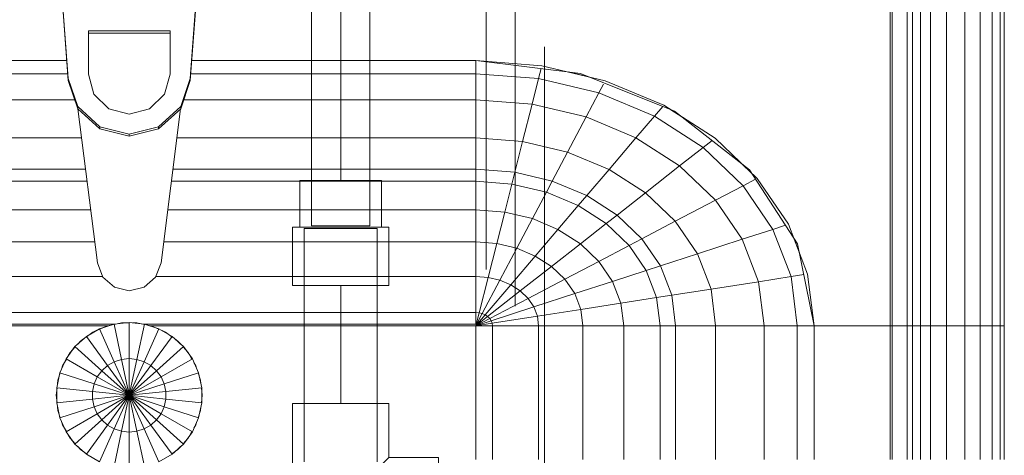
# Model space of a CAD drawing. Header units: millimetres. Extents: x -7237 to 20224, y 4737 to 43478.
# Tile 32 of 88: x 9260 to 9598, y 42348 to 42498. Entities that reach past the tile are written whole.
import ezdxf

# ---------------------------------------------------------------- set-up
doc = ezdxf.new("R2010")
doc.units = ezdxf.units.MM
doc.linetypes.add('ADSK_Скрыто', pattern=[300, 150, -150])
doc.linetypes.add('ADSK_Штриховая_ш3 п1_5', pattern=[225, 150, -75])
for name, color, linetype, lineweight in [('A-DETL-____-HDLN', 90, 'ADSK_Скрыто', 9), ('A-DETL-____-MBND', 5, 'ADSK_Штриховая_ш3 п1_5', 20), ('M-EQPM-____-OTLN', 50, 'Continuous', 20)]:
    doc.layers.add(name, color=color, linetype=linetype, lineweight=lineweight)

# ---------------------------------------------------------------- blocks, each defined once
blk = doc.blocks.new('Прямая форма - 83 new-608916-В_Этаж 02_Водопровод')
at = {"layer": 'M-EQPM-____-OTLN', "color": 253}
for p, q in [((260.87, 0), (260.87, -183.24)), ((260.84, -183.27), (260.84, 0)), ((261.6, -183.27), (261.6, 0)), ((266.64, -183.27), (266.64, 0)), ((268.48, -183.27), (268.48, 0)), ((271.3, -183.27), (271.3, 0)), ((274.68, -183.27), (274.68, 0)), ((280.15, -183.27), (280.15, 0)), ((286.45, -183.27), (286.45, 0)), ((291.73, -183.27), (291.73, 0)), ((295.82, -183.27), (295.82, 0)), ((298.6, -183.27), (298.6, 0)), ((299.99, -183.27), (299.99, 0)), ((-20.95, -98.41), (-23.89, -58.26)), ((-23.89, -59.01), (-20.95, -99.15)), ((20.95, -98.41), (23.89, -58.26)), ((23.89, -59.01), (20.95, -99.15)), ((-14, -82.11), (14, -82.11)), ((-14, -96.93), (-14, -82.11)), ((14, -82.86), (-14, -82.86)), ((14, -82.11), (14, -96.93)), ((-21.4, -92.28), (-118.83, -92.28)), ((-118.83, -92.32), (-21.39, -92.32)), ((21.39, -92.32), (118.83, -92.32)), ((118.83, -92.28), (21.4, -92.28)), ((154.66, -96.74), (118.83, -92.28)), ((118.83, -92.32), (118.83, -96.84)), ((118.83, -92.32), (141.45, -94.07)), ((118.83, -96.84), (118.83, -92.32)), ((141.45, -94.07), (163.2, -99.24)), ((-21.06, -96.84), (-118.83, -96.84)), ((-12.12, -103.8), (-14, -96.93)), ((14, -96.93), (12.12, -103.8)), ((118.83, -96.84), (21.06, -96.84)), ((118.83, -96.84), (118.83, -105.76)), ((140.32, -98.51), (118.83, -96.84)), ((118.83, -105.76), (118.83, -96.84)), ((141.2, -95.06), (140.32, -98.51)), ((157.58, -97.91), (150.5, -96.22)), ((186.98, -109.66), (154.66, -96.74)), ((-20.95, -99.15), (-20.95, -98.41)), ((-20.95, -98.41), (-17.66, -108.08)), ((-17.66, -108.83), (-20.95, -99.15)), ((17.66, -108.08), (20.95, -98.41)), ((20.95, -99.15), (17.66, -108.83)), ((20.95, -99.15), (20.95, -98.41)), ((140.32, -98.51), (138.11, -107.25)), ((160.99, -103.42), (140.32, -98.51)), ((162.59, -100.4), (160.99, -103.42)), ((163.2, -99.24), (183.25, -107.65)), ((-7, -108.84), (-12.12, -103.8)), ((12.12, -103.8), (7, -108.84)), ((160.99, -103.42), (156.64, -111.66)), ((180.04, -111.41), (160.99, -103.42)), ((-18.71, -105.76), (-118.83, -105.76)), ((118.83, -105.76), (18.71, -105.76)), ((118.83, -105.76), (118.83, -118.79)), ((138.11, -107.25), (118.83, -105.76)), ((118.83, -118.79), (118.83, -105.76)), ((138.11, -107.25), (134.86, -120.03)), ((156.64, -111.66), (138.11, -107.25)), ((183.25, -107.65), (200.82, -118.96)), ((-17.66, -108.08), (-10.06, -115.03)), ((-17.66, -108.83), (-17.66, -108.08)), ((-10.06, -115.78), (-17.66, -108.83)), ((-17.64, -108.83), (-10.91, -161.71)), ((0, -110.68), (-7, -108.84)), ((7, -108.84), (0, -110.68)), ((10.06, -115.03), (17.66, -108.08)), ((17.66, -108.83), (10.06, -115.78)), ((10.91, -161.71), (17.64, -108.83)), ((17.66, -108.83), (17.66, -108.08)), ((182.92, -108.03), (180.04, -111.41)), ((189.8, -111.86), (185.36, -109.01)), ((212.64, -129.78), (186.98, -109.66)), ((156.64, -111.66), (150.29, -123.7)), ((173.73, -118.82), (156.64, -111.66)), ((180.04, -111.41), (173.73, -118.82)), ((196.74, -122.16), (180.04, -111.41)), ((-10.06, -115.03), (0, -117.56)), ((-10.06, -115.78), (-10.06, -115.03)), ((0, -118.3), (-10.06, -115.78)), ((0, -117.56), (10.06, -115.03)), ((10.06, -115.78), (0, -118.3)), ((0, -118.3), (0, -117.56)), ((10.06, -115.78), (10.06, -115.03)), ((-16.37, -118.79), (-118.83, -118.79)), ((118.83, -118.79), (16.37, -118.79)), ((118.83, -118.79), (118.83, -129.56)), ((134.86, -120.03), (118.83, -118.79)), ((118.83, -129.56), (118.83, -118.79)), ((134.86, -120.03), (132.18, -130.59)), ((150.29, -123.7), (134.86, -120.03)), ((173.73, -118.82), (164.5, -129.66)), ((188.7, -128.46), (173.73, -118.82)), ((199.83, -119.73), (196.74, -122.16)), ((200.82, -118.96), (215.24, -132.74)), ((150.29, -123.7), (145.03, -133.65)), ((164.5, -129.66), (150.29, -123.7)), ((196.74, -122.16), (188.7, -128.46)), ((210.44, -135.26), (196.74, -122.16)), ((213.45, -131.03), (209.86, -127.6)), ((-15, -129.56), (-118.83, -129.56)), ((118.83, -129.56), (15, -129.56)), ((118.83, -129.56), (118.83, -133.71)), ((132.18, -130.59), (118.83, -129.56)), ((118.83, -133.71), (118.83, -129.56)), ((132.18, -130.59), (131.15, -134.66)), ((145.03, -133.65), (132.18, -130.59)), ((164.5, -129.66), (156.87, -138.61)), ((176.96, -137.68), (164.5, -129.66)), ((188.7, -128.46), (176.96, -137.68)), ((200.99, -140.21), (188.7, -128.46)), ((229.11, -155.13), (212.64, -129.78)), ((-14.47, -133.71), (-118.83, -133.71)), ((118.83, -133.71), (14.47, -133.71)), ((118.83, -133.71), (118.83, -143.5)), ((131.15, -134.66), (118.83, -133.71)), ((118.83, -143.5), (118.83, -133.71)), ((131.15, -134.66), (128.72, -144.27)), ((143.01, -137.48), (131.15, -134.66)), ((145.03, -133.65), (143.01, -137.48)), ((156.87, -138.61), (145.03, -133.65)), ((214.73, -133.01), (210.44, -135.26)), ((215.24, -132.74), (225.96, -148.47)), ((143.01, -137.48), (138.23, -146.53)), ((153.93, -142.06), (143.01, -137.48)), ((176.96, -137.68), (167.24, -145.29)), ((187.18, -147.45), (176.96, -137.68)), ((210.44, -135.26), (200.99, -140.21)), ((220.62, -150.2), (210.44, -135.26)), ((156.87, -138.61), (153.93, -142.06)), ((167.24, -145.29), (156.87, -138.61)), ((200.99, -140.21), (187.18, -147.45)), ((210.13, -153.61), (200.99, -140.21)), ((-13.23, -143.5), (-118.83, -143.5)), ((118.83, -143.5), (13.23, -143.5)), ((118.83, -143.5), (118.83, -154.51)), ((128.72, -144.27), (118.83, -143.5)), ((118.83, -154.51), (118.83, -143.5)), ((128.72, -144.27), (125.98, -155.06)), ((138.23, -146.53), (128.72, -144.27)), ((153.93, -142.06), (146.99, -150.2)), ((163.51, -148.22), (153.93, -142.06)), ((138.23, -146.53), (132.86, -156.7)), ((146.99, -150.2), (138.23, -146.53)), ((163.51, -148.22), (154.68, -155.15)), ((167.24, -145.29), (163.51, -148.22)), ((171.37, -155.74), (163.51, -148.22)), ((175.76, -153.43), (167.24, -145.29)), ((187.18, -147.45), (175.76, -153.43)), ((194.78, -158.6), (187.18, -147.45)), ((225.96, -148.47), (232.55, -165.53)), ((146.99, -150.2), (139.2, -159.35)), ((154.68, -155.15), (146.99, -150.2)), ((220.62, -150.2), (210.13, -153.61)), ((224.98, -148.78), (220.62, -150.2)), ((226.89, -166.41), (220.62, -150.2)), ((-11.83, -154.51), (-118.83, -154.51)), ((118.83, -154.51), (11.83, -154.51)), ((118.83, -154.51), (118.83, -166.38)), ((125.98, -155.06), (118.83, -154.51)), ((118.83, -166.38), (118.83, -154.51)), ((125.98, -155.06), (123.03, -166.71)), ((132.86, -156.7), (125.98, -155.06)), ((154.68, -155.15), (144.76, -162.93)), ((160.98, -161.18), (154.68, -155.15)), ((175.76, -153.43), (171.37, -155.74)), ((182.09, -162.72), (175.76, -153.43)), ((210.13, -153.61), (194.78, -158.6)), ((215.75, -168.15), (210.13, -153.61)), ((229.73, -158.23), (227.69, -152.95)), ((234.78, -183.24), (229.11, -155.13)), ((132.86, -156.7), (127.07, -167.67)), ((139.2, -159.35), (132.86, -156.7)), ((171.37, -155.74), (160.98, -161.18)), ((177.21, -164.3), (171.37, -155.74)), ((194.78, -158.6), (182.09, -162.72)), ((199.45, -170.69), (194.78, -158.6)), ((-10.91, -161.71), (-9.03, -166.6)), ((9.03, -166.6), (10.91, -161.71)), ((139.2, -159.35), (130.79, -169.23)), ((144.76, -162.93), (139.2, -159.35)), ((160.98, -161.18), (149.32, -167.29)), ((165.67, -168.05), (160.98, -161.18)), ((144.76, -162.93), (134.05, -171.33)), ((149.32, -167.29), (144.76, -162.93)), ((177.21, -164.3), (165.67, -168.05)), ((182.09, -162.72), (177.21, -164.3)), ((180.8, -173.6), (177.21, -164.3)), ((185.98, -172.79), (182.09, -162.72)), ((-9.11, -166.38), (-118.83, -166.38)), ((-9.03, -166.6), (-5.09, -170.07)), ((5.09, -170.07), (9.03, -166.6)), ((118.83, -166.38), (9.11, -166.38)), ((118.83, -166.38), (118.83, -178.78)), ((123.03, -166.71), (118.83, -166.38)), ((118.83, -178.78), (118.83, -166.38)), ((123.03, -166.71), (119.94, -178.86)), ((127.07, -167.67), (121.02, -179.12)), ((127.07, -167.67), (123.03, -166.71)), ((130.79, -169.23), (127.07, -167.67)), ((149.32, -167.29), (136.73, -173.89)), ((152.71, -172.26), (149.32, -167.29)), ((165.67, -168.05), (152.71, -172.26)), ((168.55, -175.51), (165.67, -168.05)), ((215.75, -168.15), (199.45, -170.69)), ((226.89, -166.41), (215.75, -168.15)), ((217.65, -183.27), (215.75, -168.15)), ((231.25, -165.73), (226.89, -166.41)), ((229.01, -183.27), (226.89, -166.41)), ((232.55, -165.53), (234.78, -183.27)), ((-5.09, -170.07), (0, -171.32)), ((0, -171.32), (5.09, -170.07)), ((130.79, -169.23), (122.01, -179.53)), ((134.05, -171.33), (122.88, -180.09)), ((134.05, -171.33), (130.79, -169.23)), ((136.73, -173.89), (134.05, -171.33)), ((199.45, -170.69), (185.98, -172.79)), ((201.03, -183.27), (199.45, -170.69)), ((136.73, -173.89), (123.59, -180.77)), ((138.72, -176.81), (136.73, -173.89)), ((152.71, -172.26), (138.72, -176.81)), ((154.8, -177.66), (152.71, -172.26)), ((168.55, -175.51), (154.8, -177.66)), ((180.8, -173.6), (168.55, -175.51)), ((169.53, -183.27), (168.55, -175.51)), ((185.98, -172.79), (180.8, -173.6)), ((182.02, -183.27), (180.8, -173.6)), ((187.3, -183.27), (185.98, -172.79)), ((118.83, -178.78), (-118.83, -178.78)), ((118.83, -178.78), (118.83, -182.73)), ((119.94, -178.86), (118.83, -178.78)), ((118.83, -182.73), (118.83, -178.78)), ((119.94, -178.86), (118.83, -183.27)), ((121.02, -179.12), (119.94, -178.86)), ((138.72, -176.81), (124.12, -181.55)), ((139.94, -179.98), (138.72, -176.81)), ((154.8, -177.66), (139.94, -179.98)), ((155.5, -183.27), (154.8, -177.66)), ((0, -182.13), (-5.2, -182.68)), ((5.2, -182.68), (0, -182.13)), ((0, -182.13), (0, -194.51)), ((121.02, -179.12), (118.83, -183.27)), ((122.01, -179.53), (118.83, -183.27)), ((122.88, -180.09), (118.83, -183.27)), ((123.59, -180.77), (118.83, -183.27)), ((124.12, -181.55), (118.83, -183.27)), ((122.01, -179.53), (121.02, -179.12)), ((122.88, -180.09), (122.01, -179.53)), ((123.59, -180.77), (122.88, -180.09)), ((124.12, -181.55), (123.59, -180.77)), ((124.45, -182.4), (124.12, -181.55)), ((139.94, -179.98), (124.45, -182.4)), ((140.36, -183.27), (139.94, -179.98)), ((-118.83, -182.73), (-5.2, -182.73)), ((-7.32, -183.27), (-118.83, -183.27)), ((-10.17, -184.3), (-14.69, -186.91)), ((-14.61, -187.02), (-12.5, -185.48)), ((-12.5, -185.48), (-11.3, -184.95)), ((-5.2, -182.68), (-10.17, -184.3)), ((-10.17, -184.3), (-5.13, -195.6)), ((-10.11, -184.42), (-7.73, -183.36)), ((-7.73, -183.36), (-6.44, -183.09)), ((-5.2, -182.68), (-2.62, -194.79)), ((-5.17, -182.82), (-2.61, -182.27)), ((-2.61, -182.27), (0, -182.27)), ((1.3, -182.27), (2.61, -182.27)), ((2.61, -182.27), (5.17, -182.82)), ((2.62, -194.79), (5.2, -182.68)), ((5.13, -195.6), (10.17, -184.3)), ((10.17, -184.3), (5.2, -182.68)), ((5.34, -182.73), (118.83, -182.73)), ((6.44, -183.09), (7.73, -183.36)), ((118.83, -183.27), (7.32, -183.27)), ((7.73, -183.36), (10.11, -184.42)), ((14.69, -186.91), (10.17, -184.3)), ((11.3, -184.95), (12.5, -185.48)), ((12.5, -185.48), (14.61, -187.02)), ((124.45, -182.4), (118.83, -183.27)), ((118.83, -229.09), (118.83, -183.27)), ((118.83, -183.27), (124.56, -183.27)), ((124.56, -183.27), (118.83, -183.27)), ((118.83, -183.27), (118.83, -229.09)), ((124.56, -183.27), (124.45, -182.4)), ((124.56, -229.09), (124.56, -183.27)), ((124.56, -183.27), (140.36, -183.27)), ((140.36, -183.27), (124.56, -183.27)), ((140.36, -229.09), (140.36, -183.27)), ((140.36, -183.27), (155.5, -183.27)), ((155.5, -183.27), (140.36, -183.27)), ((155.5, -229.09), (155.5, -183.27)), ((155.5, -183.27), (169.53, -183.27)), ((169.53, -183.27), (155.5, -183.27)), ((169.53, -229.09), (169.53, -183.27)), ((169.53, -183.27), (182.02, -183.27)), ((182.02, -183.27), (169.53, -183.27)), ((182.02, -229.09), (182.02, -183.27)), ((182.02, -183.27), (187.3, -183.27)), ((187.3, -183.27), (182.02, -183.27)), ((187.3, -229.09), (187.3, -183.27)), ((187.3, -183.27), (201.03, -183.27)), ((201.03, -183.27), (187.3, -183.27)), ((201.03, -229.09), (201.03, -183.27)), ((201.03, -183.27), (217.65, -183.27)), ((217.65, -183.27), (201.03, -183.27)), ((217.65, -229.09), (217.65, -183.27)), ((217.65, -183.27), (229.01, -183.27)), ((229.01, -183.27), (217.65, -183.27)), ((229.01, -229.09), (229.01, -183.27)), ((229.01, -183.27), (234.78, -183.27)), ((234.78, -183.27), (229.01, -183.27)), ((260.84, -183.24), (234.78, -183.24)), ((234.78, -229.09), (234.78, -183.27)), ((234.78, -183.27), (260.84, -183.27)), ((260.84, -229.09), (260.84, -183.27)), ((261.6, -183.27), (260.87, -183.27)), ((260.87, -183.27), (261.6, -183.27)), ((266.64, -183.27), (261.6, -183.27)), ((261.6, -229.09), (261.6, -183.27)), ((261.6, -183.27), (266.64, -183.27)), ((268.48, -183.27), (266.64, -183.27)), ((266.64, -229.09), (266.64, -183.27)), ((266.64, -183.27), (268.48, -183.27)), ((271.3, -183.27), (268.48, -183.27)), ((268.48, -229.09), (268.48, -183.27)), ((268.48, -183.27), (271.3, -183.27)), ((274.68, -183.27), (271.3, -183.27)), ((271.3, -229.09), (271.3, -183.27)), ((271.3, -183.27), (274.68, -183.27)), ((276.59, -183.27), (274.68, -183.27)), ((274.68, -229.09), (274.68, -183.27)), ((274.68, -183.27), (276.59, -183.27)), ((280.15, -183.27), (276.59, -183.27)), ((276.59, -183.27), (280.15, -183.27)), ((286.45, -183.27), (280.15, -183.27)), ((280.15, -229.09), (280.15, -183.27)), ((280.15, -183.27), (286.45, -183.27)), ((291.73, -183.27), (286.45, -183.27)), ((286.45, -229.09), (286.45, -183.27)), ((286.45, -183.27), (291.73, -183.27)), ((295.82, -183.27), (291.73, -183.27)), ((291.73, -229.09), (291.73, -183.27)), ((291.73, -183.27), (295.82, -183.27)), ((298.6, -183.27), (295.82, -183.27)), ((295.82, -229.09), (295.82, -183.27)), ((295.82, -183.27), (298.6, -183.27)), ((299.99, -183.27), (298.6, -183.27)), ((298.6, -229.09), (298.6, -183.27)), ((298.6, -183.27), (299.99, -183.27)), ((299.99, -229.09), (299.99, -183.27)), ((-14.69, -186.91), (-18.58, -190.41)), ((-17.6, -189.53), (-16.73, -188.56)), ((-16.73, -188.56), (-15.67, -187.79)), ((-14.69, -186.91), (-7.42, -196.92)), ((7.42, -196.92), (14.69, -186.91)), ((18.58, -190.41), (14.69, -186.91)), ((15.67, -187.79), (16.73, -188.56)), ((16.73, -188.56), (17.6, -189.53)), ((-18.58, -190.41), (-21.65, -194.63)), ((-20.23, -192.44), (-18.48, -190.5)), ((-18.58, -190.41), (-9.38, -198.69)), ((9.38, -198.69), (18.58, -190.41)), ((18.48, -190.5), (20.23, -192.44)), ((21.65, -194.63), (18.58, -190.41)), ((-21.65, -194.63), (-23.78, -199.41)), ((-22.84, -196.97), (-21.53, -194.7)), ((-21.65, -194.63), (-10.93, -200.82)), ((-20.88, -193.58), (-20.23, -192.44)), ((-5.13, -195.6), (-7.42, -196.92)), ((-2.62, -194.79), (-5.13, -195.6)), ((-5.13, -195.6), (0, -207.13)), ((0, -194.51), (-2.62, -194.79)), ((-2.62, -194.79), (0, -207.13)), ((2.62, -194.79), (0, -194.51)), ((0, -194.51), (0, -207.13)), ((0, -207.13), (2.62, -194.79)), ((0, -207.13), (5.13, -195.6)), ((5.13, -195.6), (2.62, -194.79)), ((7.42, -196.92), (5.13, -195.6)), ((10.93, -200.82), (21.65, -194.63)), ((20.23, -192.44), (21.53, -194.7)), ((23.78, -199.41), (21.65, -194.63)), ((-23.24, -198.21), (-22.84, -196.97)), ((-9.38, -198.69), (-10.93, -200.82)), ((-7.42, -196.92), (-9.38, -198.69)), ((-9.38, -198.69), (0, -207.13)), ((-7.42, -196.92), (0, -207.13)), ((0, -207.13), (7.42, -196.92)), ((0, -207.13), (9.38, -198.69)), ((9.38, -198.69), (7.42, -196.92)), ((10.93, -200.82), (9.38, -198.69)), ((22.18, -195.83), (22.84, -196.97)), ((22.84, -196.97), (23.24, -198.21)), ((-23.78, -199.41), (-24.86, -204.52)), ((-24.59, -203.24), (-24.45, -201.94)), ((-24.45, -201.94), (-23.65, -199.45)), ((-23.78, -199.41), (-12, -203.23)), ((-10.93, -200.82), (-12, -203.23)), ((-10.93, -200.82), (0, -207.13)), ((0, -207.13), (10.93, -200.82)), ((12, -203.23), (10.93, -200.82)), ((12, -203.23), (23.78, -199.41)), ((23.65, -199.45), (24.45, -201.94)), ((24.86, -204.52), (23.78, -199.41)), ((24.45, -201.94), (24.59, -203.24)), ((-25, -207.13), (-24.73, -204.54)), ((-24.86, -204.52), (-12.55, -205.82)), ((-24.86, -204.52), (-24.86, -209.75)), ((-12, -203.23), (-12.55, -205.82)), ((-12.55, -205.82), (0, -207.13)), ((-12.55, -205.82), (-12.55, -208.45)), ((-12, -203.23), (0, -207.13)), ((0, -207.13), (12, -203.23)), ((0, -207.13), (12.55, -205.82)), ((12.55, -205.82), (12, -203.23)), ((12.55, -205.82), (24.86, -204.52)), ((12.55, -208.45), (12.55, -205.82)), ((24.73, -204.54), (25, -207.13)), ((24.86, -209.75), (24.86, -204.52)), ((-24.73, -209.73), (-25, -207.13)), ((-24.86, -209.75), (-12.55, -208.45)), ((-12.55, -208.45), (0, -207.13)), ((-12.55, -208.45), (-12, -211.04)), ((-12, -211.04), (0, -207.13)), ((-10.93, -213.45), (0, -207.13)), ((-9.38, -215.58), (0, -207.13)), ((-7.42, -217.35), (0, -207.13)), ((-5.13, -218.67), (0, -207.13)), ((-2.62, -219.48), (0, -207.13)), ((0, -207.13), (12.55, -208.45)), ((0, -207.13), (12, -211.04)), ((0, -207.13), (10.93, -213.45)), ((0, -207.13), (9.38, -215.58)), ((0, -207.13), (7.42, -217.35)), ((0, -207.13), (5.13, -218.67)), ((0, -207.13), (2.62, -219.48)), ((0, -207.13), (0, -219.76)), ((12, -211.04), (12.55, -208.45)), ((12.55, -208.45), (24.86, -209.75)), ((25, -207.13), (24.73, -209.73)), ((-24.86, -209.75), (-23.78, -214.86)), ((-24.45, -212.33), (-24.59, -211.03)), ((-23.65, -214.82), (-24.45, -212.33)), ((-23.78, -214.86), (-12, -211.04)), ((-12, -211.04), (-10.93, -213.45)), ((10.93, -213.45), (12, -211.04)), ((12, -211.04), (23.78, -214.86)), ((24.45, -212.33), (23.65, -214.82)), ((23.78, -214.86), (24.86, -209.75)), ((24.59, -211.03), (24.45, -212.33)), ((-23.78, -214.86), (-21.65, -219.63)), ((-21.65, -219.63), (-10.93, -213.45)), ((-18.58, -223.86), (-9.38, -215.58)), ((-10.93, -213.45), (-9.38, -215.58)), ((-9.38, -215.58), (-7.42, -217.35)), ((7.42, -217.35), (9.38, -215.58)), ((9.38, -215.58), (10.93, -213.45)), ((9.38, -215.58), (18.58, -223.86)), ((10.93, -213.45), (21.65, -219.63)), ((21.65, -219.63), (23.78, -214.86)), ((-22.84, -217.3), (-23.24, -216.06)), ((-21.53, -219.57), (-22.84, -217.3)), ((-14.69, -227.36), (-7.42, -217.35)), ((-10.17, -229.97), (-5.13, -218.67)), ((-7.42, -217.35), (-5.13, -218.67)), ((-5.13, -218.67), (-2.62, -219.48)), ((2.62, -219.48), (5.13, -218.67)), ((5.13, -218.67), (7.42, -217.35)), ((5.13, -218.67), (10.17, -229.97)), ((7.42, -217.35), (14.69, -227.36)), ((22.84, -217.3), (22.18, -218.44)), ((23.24, -216.06), (22.84, -217.3)), ((-21.65, -219.63), (-18.58, -223.86)), ((-20.23, -221.83), (-20.88, -220.69)), ((-18.48, -223.77), (-20.23, -221.83)), ((-5.2, -231.59), (-2.62, -219.48)), ((-2.62, -219.48), (0, -219.76)), ((0, -219.76), (2.62, -219.48)), ((0, -219.76), (0, -232.13)), ((2.62, -219.48), (5.2, -231.59)), ((20.23, -221.83), (18.48, -223.77)), ((18.58, -223.86), (21.65, -219.63)), ((21.53, -219.57), (20.23, -221.83)), ((-18.58, -223.86), (-14.69, -227.36)), ((-16.73, -225.71), (-17.6, -224.74)), ((-14.61, -227.25), (-16.73, -225.71)), ((16.73, -225.71), (14.61, -227.25)), ((14.69, -227.36), (18.58, -223.86)), ((17.6, -224.74), (16.73, -225.71)), ((-14.69, -227.36), (-10.17, -229.97)), ((10.17, -229.97), (14.69, -227.36))]:
    blk.add_line(p, q, dxfattribs=at)
blk = doc.blocks.new('Прямая форма - FU - 054-609508-В_Этаж 02_Водопровод')
blk.add_blockref('Прямая форма - 83 new-608916-В_Этаж 02_Водопровод', (0, 0))
blk = doc.blocks.new('83 new_ifc_RVT-1-В_Этаж 02_Водопровод')
at = {"layer": 'M-EQPM-____-OTLN', "color": 253, "lineweight": 20}
blk.add_blockref('Прямая форма - FU - 054-609508-В_Этаж 02_Водопровод', (21787.83, 42575.83), dxfattribs=at)
blk = doc.blocks.new('ADSK_Полипропилен_Тройник - Универсальный-1581965-В_Этаж 02_Водопровод')
at = {"layer": 'A-DETL-____-MBND', "color": 150}
for p, q in [((-15, 16.5), (-35, 16.5)), ((-35, 16.5), (-35, -16.5)), ((15, 16.5), (-15, 16.5)), ((35, 16.5), (15, 16.5)), ((35, -16.5), (35, 16.5)), ((-35, -16.5), (-16.5, -16.5)), ((-16.5, -16.5), (-16.5, -33.5)), ((16.5, -16.5), (35, -16.5)), ((16.5, -33.5), (16.5, -16.5)), ((-16.5, -33.5), (16.5, -33.5))]:
    blk.add_line(p, q, dxfattribs=at)
for points in [[(-13.5, -13.5), (-12.6, -12.64), (-11.15, -11.15), (-9.24, -9.23), (-8.1, -8.11), (-7.24, -7.24), (-6.37, -6.36), (-5.18, -5.18), (-3.07, -3.07), (-1.24, -1.22), (0, 0)], [(0, 0), (1.24, -1.22), (3.07, -3.07), (5.18, -5.18), (6.37, -6.36), (7.24, -7.24), (8.1, -8.11), (9.24, -9.23), (11.15, -11.15), (12.6, -12.64), (13.5, -13.5)]]:
    blk.add_open_spline(points, degree=3, knots=[0, 0, 0, 0, 0.25, 0.375, 0.4375, 0.5, 0.5625, 0.625, 0.75, 1, 1, 1, 1], dxfattribs=at)
for points in [[(-15, -15), (-14.78, -14.78), (-14.31, -14.31), (-13.78, -13.78), (-13.5, -13.5)], [(13.5, -13.5), (13.78, -13.78), (14.31, -14.31), (14.78, -14.78), (15, -15)], [(-16.5, -16.5), (-16.5, -16.49), (-16.23, -16.22), (-15.47, -15.49), (-15, -15)], [(15, -15), (15.47, -15.49), (16.23, -16.22), (16.5, -16.49), (16.5, -16.5)]]:
    blk.add_open_spline(points, degree=3, dxfattribs=at)
blk = doc.blocks.new('ADSK_Полипропилен_Муфта переходная - Переходной-1582112-В_Этаж 02_Водопровод')
at = {"layer": 'A-DETL-____-MBND', "color": 150}
for p, q in [((0, 14), (-16, 14)), ((-16, 14), (-16, -14)), ((20, 16.5), (0, 16.5)), ((0, -16.5), (0, 16.5)), ((20, -16.5), (20, 16.5)), ((-16, -14), (0, -14)), ((0, -16.5), (20, -16.5))]:
    blk.add_line(p, q, dxfattribs=at)

msp = doc.modelspace()

# ---------------------------------------------------------------- linework, layer by layer
at = {"layer": 'A-DETL-____-HDLN', "color": 140}
for p, q in [((9382.76, 42425.88), (9357.76, 42425.88)), ((9360.26, 42426.88), (9380.26, 42426.88))]:
    msp.add_line(p, q, dxfattribs=at)
at = {"layer": 'A-DETL-____-MBND', "color": 150}
for p, q in [((9440.09, 42338.21), (9440.09, 42565.33)), ((9420.09, 42561.83), (9420.09, 42338.21)), ((9430.09, 42549.33), (9430.09, 42342.92)), ((9360.26, 42541.83), (9360.26, 42426.88)), ((9380.26, 42426.88), (9380.26, 42541.64)), ((9370.26, 42508.23), (9370.26, 42442.38)), ((9357.76, 42425.88), (9357.76, 42345.88)), ((9382.76, 42345.88), (9382.76, 42425.88)), ((9370.26, 42406.38), (9370.26, 42365.88))]:
    msp.add_line(p, q, dxfattribs=at)

# ---------------------------------------------------------------- block references
at = {"lineweight": 9}
msp.add_blockref('83 new_ifc_RVT-1-В_Этаж 02_Водопровод', (-12490.07, 0), dxfattribs=at)
at = {"layer": 'A-DETL-____-MBND', "color": 150}
for name, p, rotation in [('ADSK_Полипропилен_Муфта переходная - Переходной-1582112-В_Этаж 02_Водопровод', (9370.26, 42426.38), 270), ('ADSK_Полипропилен_Тройник - Универсальный-1581965-В_Этаж 02_Водопровод', (9370.26, 42330.88), 90)]:
    msp.add_blockref(name, p, dxfattribs=dict(at, rotation=rotation))

doc.saveas('drawing.dxf')
